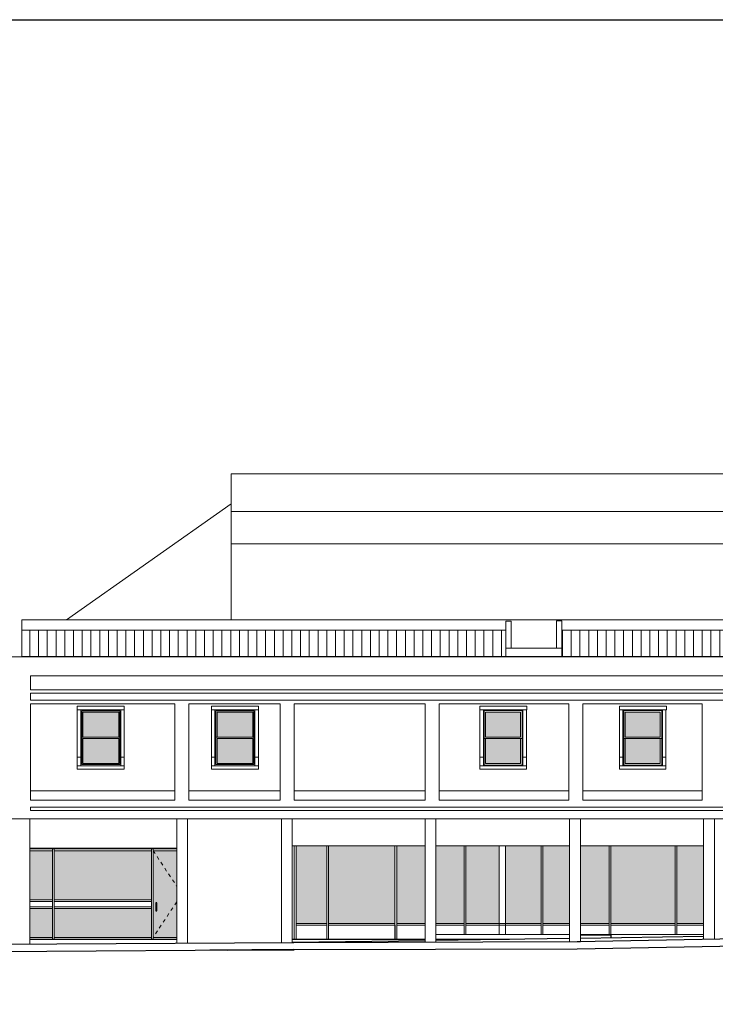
# Model space of a CAD drawing. Header units: metres. Extents: x -18231 to -17951, y 15132 to 15402.
# Tile 120 of 144: x -18162 to -18142, y 15374 to 15402. Entities that reach past the tile are written whole.
import ezdxf

# ---------------------------------------------------------------- set-up
doc = ezdxf.new("R2010")
doc.units = ezdxf.units.M
doc.linetypes.add('Trazo', pattern=[6.35, 3.175, -3.175])
doc.layers.get('0').update_dxf_attribs({"color": 1})
for name, color, linetype, lineweight in [('A-DOOR', 31, 'Continuous', 18), ('A-DOOR-FRAM', 31, 'Continuous', 25), ('A-FLOR', 192, 'Continuous', 25), ('A-FLOR-HRAL', 11, 'Continuous', 18), ('A-GLAZ', 151, 'Continuous', 18), ('A-GLAZ-CWMG', 51, 'Continuous', 18), ('A-ROOF', 132, 'Continuous', 9), ('A-ROOF-PATT', 132, 'Continuous', 9), ('A-WALL', 113, 'Continuous', 9), ('ATRAS', 21, 'Continuous', 9), ('I-FURN', 30, 'Continuous', 18), ('S-COLS', 52, 'Continuous', 18)]:
    doc.layers.add(name, color=color, linetype=linetype, lineweight=lineweight)
doc.layers.add('CORTADO', color=192, linetype='Continuous')

# ---------------------------------------------------------------- blocks, each defined once
blk = doc.blocks.new('Montante rectangular - Montante rectangular - 5 x 10 cm-511399-Norte')
at = {"layer": 'A-GLAZ-CWMG'}
for p, q in [((-11861, 304), (-11861, 104)), ((-11811, 104), (-11811, 304))]:
    blk.add_line(p, q, dxfattribs=at)
blk = doc.blocks.new('Montante rectangular - Montante rectangular - 5 x 10 cm-320597-Norte')
at = {"layer": 'A-GLAZ-CWMG'}
for p, q in [((-11811, 79), (-11811, 129)), ((-9907, 129), (-11811, 129)), ((-11811, 79), (-9907, 79)), ((-9907, 129), (-9907, 79))]:
    blk.add_line(p, q, dxfattribs=at)
blk = doc.blocks.new('Montante rectangular - Montante rectangular - 5 x 10 cm-511467-Norte')
at = {"layer": 'A-GLAZ-CWMG'}
for p, q in [((-9857, 79), (-9857, 129)), ((-9047, 129), (-9857, 129)), ((-9857, 79), (-9047, 79))]:
    blk.add_line(p, q, dxfattribs=at)
blk = doc.blocks.new('Montante rectangular - Montante rectangular - 5 x 10 cm-433019-Norte')
at = {"layer": 'A-GLAZ-CWMG'}
for p, q in [((-12741, 79), (-12741, 129)), ((-11861, 129), (-12741, 129)), ((-12741, 79), (-11861, 79)), ((-11861, 129), (-11861, 79))]:
    blk.add_line(p, q, dxfattribs=at)
blk = doc.blocks.new('Montante rectangular - Montante rectangular - 5 x 10 cm-433008-Norte')
at = {"layer": 'A-GLAZ-CWMG'}
for p, q in [((-11861, 104), (-11861, -319)), ((-11811, -319), (-11811, 104))]:
    blk.add_line(p, q, dxfattribs=at)
blk = doc.blocks.new('Montante rectangular - Montante rectangular - 5 x 10 cm-618272-Norte')
at = {"layer": 'A-GLAZ-CWMG'}
for p, q in [((-9907, 104), (-9907, -319)), ((-9857, -319), (-9857, 104))]:
    blk.add_line(p, q, dxfattribs=at)
blk = doc.blocks.new('Montante rectangular - Montante rectangular - 5 x 10 cm-433025-Norte')
at = {"layer": 'A-GLAZ-CWMG'}
blk.add_line((-12741, 104), (-12741, -319), dxfattribs=at)
blk = doc.blocks.new('Montante rectangular - Montante rectangular - 5 x 10 cm-510860-Norte')
at = {"layer": 'A-GLAZ-CWMG'}
blk.add_line((-12741, 2350), (-12741, 304), dxfattribs=at)
blk = doc.blocks.new('Montante rectangular - Montante rectangular - 5 x 10 cm-510866-Norte')
at = {"layer": 'A-GLAZ-CWMG'}
for p, q in [((-11861, 2350), (-11861, 304)), ((-11811, 304), (-11811, 2350))]:
    blk.add_line(p, q, dxfattribs=at)
blk = doc.blocks.new('Montante rectangular - Montante rectangular - 5 x 10 cm-511404-Norte')
at = {"layer": 'A-GLAZ-CWMG'}
blk.add_line((-12741, 304), (-12741, 104), dxfattribs=at)
blk = doc.blocks.new('Ventana de guillotina de 2 hojas - 1500x 1600mm 4-612031-Norte')
at = {"layer": 'A-GLAZ'}
for p, q in [((-18872, 6208), (-17785, 6208)), ((-18872, 4672), (-18872, 6208)), ((-17785, 6208), (-17785, 4672)), ((-18840, 6176), (-17817, 6176)), ((-18840, 5462), (-18840, 6176)), ((-17817, 6176), (-17817, 5462)), ((-17785, 5462), (-18872, 5462)), ((-18840, 5418), (-17817, 5418)), ((-18840, 4704), (-18840, 5418)), ((-17817, 5418), (-17817, 4704)), ((-17785, 4672), (-18872, 4672)), ((-17817, 4704), (-18840, 4704))]:
    blk.add_line(p, q, dxfattribs=at)
blk = doc.blocks.new('Aberturas1 - Aberturas-490163-Norte')
at = {"layer": 'I-FURN'}
for p, q in [((-19003, 6345), (-17658, 6345)), ((-19003, 6240), (-19003, 6345)), ((-17658, 6240), (-19003, 6240)), ((-19003, 4890), (-19003, 6240)), ((-19003, 6240), (-18903, 6240)), ((-18903, 6240), (-18903, 4890)), ((-17758, 4890), (-17758, 6240)), ((-17758, 6240), (-17658, 6240)), ((-17658, 6240), (-17658, 6345)), ((-17658, 6240), (-17658, 4890)), ((-19003, 4640), (-19003, 4890)), ((-19003, 4890), (-18903, 4890)), ((-18903, 4890), (-18903, 4640)), ((-17758, 4640), (-17758, 4890)), ((-17758, 4890), (-17658, 4890)), ((-17658, 4890), (-17658, 4640)), ((-18903, 4640), (-19003, 4640)), ((-19003, 4640), (-18903, 4640)), ((-19003, 4540), (-19003, 4640)), ((-18903, 4540), (-19003, 4540)), ((-18903, 4640), (-17758, 4640)), ((-17758, 4540), (-18903, 4540)), ((-17658, 4640), (-17758, 4640)), ((-17758, 4640), (-17658, 4640)), ((-17658, 4540), (-17758, 4540)), ((-17658, 4540), (-17658, 4640))]:
    blk.add_line(p, q, dxfattribs=at)
blk = doc.blocks.new('Ventana de guillotina de 2 hojas - 1300x 1600mm 3-612032-Norte')
at = {"layer": 'A-GLAZ'}
for p, q in [((-7358, 6221), (-6266, 6221)), ((-7358, 4659), (-7358, 6221)), ((-6266, 6221), (-6266, 4659)), ((-7314, 5462), (-7314, 6176)), ((-7314, 6176), (-6311, 6176)), ((-6311, 6176), (-6311, 5462)), ((-7358, 5418), (-6266, 5418)), ((-6311, 5462), (-7314, 5462)), ((-7314, 4704), (-7314, 5418)), ((-6311, 5418), (-6311, 4704)), ((-6247, 4659), (-7377, 4659)), ((-6311, 4704), (-7314, 4704))]:
    blk.add_line(p, q, dxfattribs=at)
blk = doc.blocks.new('Aberturas2 - Aberturas-491268-Norte')
at = {"layer": 'I-FURN'}
for p, q in [((-7477, 6345), (-6132, 6345)), ((-7477, 6240), (-7477, 6345)), ((-6132, 6240), (-7477, 6240)), ((-7477, 4890), (-7477, 6240)), ((-7477, 6240), (-7377, 6240)), ((-7377, 6240), (-7377, 4890)), ((-6247, 4890), (-6247, 6240)), ((-6247, 6240), (-6147, 6240)), ((-6147, 6240), (-6147, 4890)), ((-6132, 6240), (-6132, 6345)), ((-7477, 4640), (-7477, 4890)), ((-7477, 4890), (-7377, 4890)), ((-7377, 4890), (-7377, 4640)), ((-6247, 4640), (-6247, 4890)), ((-6247, 4890), (-6147, 4890)), ((-6147, 4890), (-6147, 4640)), ((-7377, 4640), (-7477, 4640)), ((-7477, 4640), (-7377, 4640)), ((-7477, 4540), (-7477, 4640)), ((-7377, 4540), (-7477, 4540)), ((-7377, 4640), (-6232, 4640)), ((-6232, 4540), (-7377, 4540)), ((-6147, 4640), (-6247, 4640)), ((-6232, 4640), (-6147, 4640)), ((-6147, 4540), (-6232, 4540)), ((-6147, 4540), (-6147, 4640))]:
    blk.add_line(p, q, dxfattribs=at)
blk = doc.blocks.new('fachada - fachada-494473-Norte')
at = {"layer": 'I-FURN'}
for p, q in [((23043, 7760), (-20987, 7760)), ((-20347, 6817), (-20347, 7217)), ((-20347, 7217), (22403, 7217)), ((22403, 6817), (-20347, 6817)), ((-20347, 6517), (-20347, 6717)), ((-20347, 6717), (22403, 6717)), ((22403, 6517), (-20347, 6517)), ((-20347, 6417), (-16208, 6417)), ((-20347, 3660), (-20347, 6417)), ((-16208, 6417), (-16208, 3660)), ((-15808, 3660), (-15808, 6417)), ((-15808, 6417), (-13197, 6417)), ((-13197, 6417), (-13197, 3660)), ((-12797, 3660), (-12797, 6417)), ((-12797, 6417), (-9042, 6417)), ((-9042, 6417), (-9042, 3660)), ((-8642, 3660), (-8642, 6417)), ((-8642, 6417), (-4931, 6417)), ((-4931, 6417), (-4931, 3660)), ((-4531, 3660), (-4531, 6417)), ((-4531, 6417), (-1112, 6417)), ((-1112, 6417), (-1112, 3660)), ((-16208, 3660), (-20347, 3660)), ((-20347, 3360), (-20347, 3460)), ((-20347, 3460), (22403, 3460)), ((-13197, 3660), (-15808, 3660)), ((-9042, 3660), (-12797, 3660)), ((-4931, 3660), (-8642, 3660)), ((-1112, 3660), (-4531, 3660)), ((-20987, 3120), (23043, 3120)), ((22403, 3360), (-20347, 3360))]:
    blk.add_line(p, q, dxfattribs=at)
blk = doc.blocks.new('Aberturas4 - Aberturas-498448-Norte')
at = {"layer": 'I-FURN'}
for p, q in [((-3480, 4890), (-3480, 6240)), ((-3480, 6240), (-3380, 6240)), ((-3479, 6345), (-2134, 6345)), ((-3479, 6240), (-3479, 6345)), ((-2134, 6240), (-3479, 6240)), ((-3380, 6240), (-3380, 4890)), ((-2250, 4890), (-2250, 6240)), ((-2250, 6240), (-2150, 6240)), ((-2150, 6240), (-2150, 4890)), ((-2134, 6240), (-2134, 6345)), ((-3480, 4640), (-3480, 4890)), ((-3480, 4890), (-3380, 4890)), ((-3380, 4890), (-3380, 4640)), ((-2250, 4640), (-2250, 4890)), ((-2250, 4890), (-2150, 4890)), ((-2150, 4890), (-2150, 4640)), ((-3380, 4640), (-3480, 4640)), ((-3479, 4640), (-3379, 4640)), ((-3479, 4540), (-3479, 4640)), ((-3379, 4540), (-3479, 4540)), ((-3379, 4640), (-2234, 4640)), ((-2234, 4540), (-3379, 4540)), ((-2150, 4640), (-2250, 4640)), ((-2234, 4640), (-2150, 4640)), ((-2150, 4540), (-2234, 4540)), ((-2150, 4540), (-2150, 4640))]:
    blk.add_line(p, q, dxfattribs=at)
blk = doc.blocks.new('Aberturas8 - Aberturas-498534-Norte')
at = {"layer": 'I-FURN'}
for p, q in [((-15164, 6345), (-13819, 6345)), ((-15164, 6240), (-15164, 6345)), ((-13819, 6240), (-15164, 6240)), ((-15164, 4890), (-15164, 6240)), ((-15164, 6240), (-15064, 6240)), ((-15064, 6240), (-15064, 4890)), ((-13919, 4890), (-13919, 6240)), ((-13919, 6240), (-13819, 6240)), ((-13819, 6240), (-13819, 6345)), ((-13819, 6240), (-13819, 4890)), ((-15164, 4640), (-15164, 4890)), ((-15164, 4890), (-15064, 4890)), ((-15064, 4890), (-15064, 4640)), ((-13919, 4640), (-13919, 4890)), ((-13919, 4890), (-13819, 4890)), ((-13819, 4890), (-13819, 4640)), ((-15064, 4640), (-15164, 4640)), ((-15164, 4640), (-15064, 4640)), ((-15164, 4540), (-15164, 4640)), ((-15064, 4540), (-15164, 4540)), ((-15064, 4640), (-13919, 4640)), ((-13919, 4540), (-15064, 4540)), ((-13819, 4640), (-13919, 4640)), ((-13919, 4640), (-13819, 4640)), ((-13819, 4540), (-13919, 4540)), ((-13819, 4540), (-13819, 4640))]:
    blk.add_line(p, q, dxfattribs=at)
blk = doc.blocks.new('Montante rectangular - Montante rectangular - 5 x 10 cm-277504-Norte')
at = {"layer": 'A-GLAZ-CWMG'}
for p, q in [((-7927, -61), (-8737, -61)), ((-8737, -111), (-7927, -111)), ((-7927, -61), (-7927, -111))]:
    blk.add_line(p, q, dxfattribs=at)
blk = doc.blocks.new('Montante rectangular - Montante rectangular - 5 x 10 cm-512813-Norte')
at = {"layer": 'A-GLAZ-CWMG'}
for p, q in [((-7877, -111), (-7877, -61)), ((-5727, -61), (-7877, -61)), ((-7877, -111), (-5727, -111)), ((-5727, -61), (-5727, -111))]:
    blk.add_line(p, q, dxfattribs=at)
blk = doc.blocks.new('Montante rectangular - Montante rectangular - 5 x 10 cm-250565-Norte')
at = {"layer": 'A-GLAZ-CWMG'}
for p, q in [((-5677, -111), (-5677, -61)), ((-4907, -61), (-5677, -61)), ((-5677, -111), (-4907, -111))]:
    blk.add_line(p, q, dxfattribs=at)
blk = doc.blocks.new('Montante rectangular - Montante rectangular - 5 x 10 cm-631473-Norte')
at = {"layer": 'A-GLAZ-CWMG'}
for p, q in [((-5727, 2350), (-5727, -86)), ((-5677, -86), (-5677, 2350))]:
    blk.add_line(p, q, dxfattribs=at)
blk = doc.blocks.new('Montante rectangular - Montante rectangular - 5 x 10 cm-517411-Norte')
at = {"layer": 'A-GLAZ-CWMG'}
for p, q in [((-5727, -86), (-5727, -187)), ((-5677, -187), (-5727, -187)), ((-5677, -187), (-5677, -86))]:
    blk.add_line(p, q, dxfattribs=at)
blk = doc.blocks.new('Montante rectangular - Montante rectangular - 5 x 10 cm-V2-Norte')
at = {"layer": 'A-GLAZ-CWMG'}
for p, q in [((-3777, -61), (-4597, -61)), ((-4597, -111), (-3777, -111)), ((-3777, -61), (-3777, -111))]:
    blk.add_line(p, q, dxfattribs=at)
blk = doc.blocks.new('Montante rectangular - Montante rectangular - 5 x 10 cm-514263-Norte')
at = {"layer": 'A-GLAZ-CWMG'}
for p, q in [((-3727, -111), (-3727, -61)), ((-1887, -61), (-3727, -61)), ((-3727, -111), (-1887, -111)), ((-1887, -61), (-1887, -111))]:
    blk.add_line(p, q, dxfattribs=at)
blk = doc.blocks.new('Montante rectangular - Montante rectangular - 5 x 10 cm-V3-Norte')
at = {"layer": 'A-GLAZ-CWMG'}
for p, q in [((-1837, -111), (-1837, -61)), ((-1072, -61), (-1837, -61)), ((-1837, -111), (-1072, -111))]:
    blk.add_line(p, q, dxfattribs=at)
blk = doc.blocks.new('Puerta de cristal abatible en muro cortina - Puerta de cristal abatible en muro cortina-532627-Norte')
at = {"layer": 'A-DOOR', "linetype": 'Trazo'}
for p, q in [((-16831, 2210), (-16157, 1197)), ((-16157, 744), (-16831, -269))]:
    blk.add_line(p, q, dxfattribs=at)
at = {"layer": 'A-DOOR-FRAM'}
for p, q in [((-16729, 722), (-16755, 722)), ((-16755, 722), (-16755, 493)), ((-16729, 493), (-16729, 722)), ((-16755, 493), (-16729, 493))]:
    blk.add_line(p, q, dxfattribs=at)
blk = doc.blocks.new('Montante rectangular - Montante rectangular - 5 x 10 cm-532562-Norte')
at = {"layer": 'A-GLAZ-CWMG'}
for p, q in [((-19712, 2260), (-19662, 2260)), ((-19712, 2260), (-19712, 781)), ((-19662, 2260), (-19662, 781))]:
    blk.add_line(p, q, dxfattribs=at)
blk = doc.blocks.new('Montante rectangular - Montante rectangular - 5 x 10 cm-V13-Norte')
at = {"layer": 'A-GLAZ-CWMG'}
for p, q in [((-19712, 781), (-19712, 581)), ((-19662, 781), (-19662, 581))]:
    blk.add_line(p, q, dxfattribs=at)
blk = doc.blocks.new('Montante rectangular - Montante rectangular - 5 x 10 cm-532480-Norte')
at = {"layer": 'A-GLAZ-CWMG'}
for p, q in [((-19712, 581), (-19712, -319)), ((-19662, 581), (-19662, -319))]:
    blk.add_line(p, q, dxfattribs=at)
blk = doc.blocks.new('Montante rectangular - Montante rectangular - 5 x 10 cm-532462-Norte')
at = {"layer": 'A-GLAZ-CWMG'}
for p, q in [((-19662, 756), (-19662, 806)), ((-16881, 806), (-19662, 806)), ((-16881, 756), (-19662, 756)), ((-16881, 806), (-16881, 756))]:
    blk.add_line(p, q, dxfattribs=at)
blk = doc.blocks.new('Montante rectangular - Montante rectangular - 5 x 10 cm-V14-Norte')
at = {"layer": 'A-GLAZ-CWMG'}
for p, q in [((-19712, 806), (-20357, 806)), ((-19712, 756), (-20357, 756)), ((-19712, 806), (-19712, 756))]:
    blk.add_line(p, q, dxfattribs=at)
blk = doc.blocks.new('Montante rectangular - Montante rectangular - 5 x 10 cm-532481-Norte')
at = {"layer": 'A-GLAZ-CWMG'}
for p, q in [((-19662, -319), (-19662, -269)), ((-19662, -269), (-16881, -269)), ((-16881, -269), (-16881, -319))]:
    blk.add_line(p, q, dxfattribs=at)
blk = doc.blocks.new('Montante rectangular - Montante rectangular - 5 x 10 cm-404578-Norte')
at = {"layer": 'A-GLAZ-CWMG'}
for p, q in [((-20357, -269), (-19712, -269)), ((-19712, -269), (-19712, -319))]:
    blk.add_line(p, q, dxfattribs=at)
blk = doc.blocks.new('Montante rectangular - Montante rectangular - 5 x 10 cm-V15-Norte')
at = {"layer": 'A-GLAZ-CWMG'}
for p, q in [((-16831, -319), (-16831, -269)), ((-16831, -269), (-16157, -269))]:
    blk.add_line(p, q, dxfattribs=at)
blk = doc.blocks.new('Montante rectangular - Montante rectangular - 5 x 10 cm-V16-Norte')
at = {"layer": 'A-GLAZ-CWMG'}
for p, q in [((-16831, 2210), (-16831, 2260)), ((-16157, 2260), (-16831, 2260)), ((-16157, 2210), (-16831, 2210))]:
    blk.add_line(p, q, dxfattribs=at)
blk = doc.blocks.new('Montante rectangular - Montante rectangular - 5 x 10 cm-532495-Norte')
at = {"layer": 'A-GLAZ-CWMG'}
for p, q in [((-19662, 2210), (-19662, 2260)), ((-16881, 2260), (-19662, 2260)), ((-16881, 2260), (-16881, 2210)), ((-16881, 2210), (-19662, 2210))]:
    blk.add_line(p, q, dxfattribs=at)
blk = doc.blocks.new('Montante rectangular - Montante rectangular - 5 x 10 cm-V17-Norte')
at = {"layer": 'A-GLAZ-CWMG'}
for p, q in [((-19712, 2260), (-20357, 2260)), ((-19712, 2260), (-19712, 2210)), ((-19712, 2210), (-20357, 2210))]:
    blk.add_line(p, q, dxfattribs=at)

msp = doc.modelspace()

# ---------------------------------------------------------------- hatches: boundary and pattern name
at = {"layer": 'A-FLOR-HRAL', "true_color": 0xc7c8ca, "transparency": 33554483}
h = msp.add_hatch(color=9, dxfattribs=at)
h.dxf.hatch_style = 1
h.paths.add_polyline_path([(-18159.497, 15381.551), (-18159.497, 15382.267), (-18160.523, 15382.267), (-18160.523, 15381.551)])
h.paths.add_polyline_path([(-18159.497, 15380.79), (-18159.497, 15381.506), (-18160.523, 15381.506), (-18160.523, 15380.79)])
h.paths.add_polyline_path([(-18156.674, 15381.551), (-18155.649, 15381.551), (-18155.649, 15382.267), (-18156.674, 15382.267)])
h.paths.add_polyline_path([(-18156.674, 15380.79), (-18155.649, 15380.79), (-18155.649, 15381.506), (-18156.674, 15381.506)])
h.paths.add_polyline_path([(-18147.962, 15381.551), (-18147.962, 15382.267), (-18148.967, 15382.267), (-18148.967, 15381.551)])
h.paths.add_polyline_path([(-18147.962, 15380.79), (-18147.962, 15381.506), (-18148.967, 15381.506), (-18148.967, 15380.79)])
h.paths.add_polyline_path([(-18143.954, 15381.551), (-18143.954, 15382.267), (-18144.959, 15382.267), (-18144.959, 15381.551)])
h.paths.add_polyline_path([(-18144.959, 15381.506), (-18144.959, 15380.79), (-18143.954, 15380.79), (-18143.954, 15381.506)])
h = msp.add_hatch(color=9, dxfattribs=at)
h.dxf.hatch_style = 1
h.paths.add_polyline_path([(-18153.526, 15378.431), (-18154.408, 15378.431), (-18154.408, 15376.38), (-18154.408, 15376.204), (-18153.526, 15376.204), (-18153.526, 15376.38)])
h.paths.add_polyline_path([(-18153.476, 15376.38), (-18153.476, 15376.204), (-18151.567, 15376.204), (-18151.567, 15376.38), (-18151.567, 15378.431), (-18153.476, 15378.431)])
h.paths.add_polyline_path([(-18151.517, 15376.38), (-18151.517, 15376.204), (-18150.705, 15376.204), (-18150.705, 15378.431), (-18151.517, 15378.431)])
h = msp.add_hatch(color=9, dxfattribs=at)
h.dxf.hatch_style = 1
h.paths.add_polyline_path([(-18149.582, 15378.431), (-18150.394, 15378.431), (-18150.394, 15376.204), (-18149.582, 15376.204)])
h.paths.add_polyline_path([(-18149.532, 15376.204), (-18148.574, 15376.204), (-18148.574, 15378.431), (-18149.532, 15378.431)])
h.paths.add_polyline_path([(-18147.376, 15378.431), (-18148.394, 15378.431), (-18148.394, 15376.204), (-18147.376, 15376.204)])
h.paths.add_polyline_path([(-18146.554, 15378.431), (-18147.326, 15378.431), (-18147.326, 15376.204), (-18146.554, 15376.204)])
h = msp.add_hatch(color=9, dxfattribs=at)
h.dxf.hatch_style = 1
h.paths.add_polyline_path([(-18145.421, 15378.431), (-18146.244, 15378.431), (-18146.244, 15376.204), (-18145.421, 15376.204)])
h.paths.add_polyline_path([(-18143.526, 15378.431), (-18145.371, 15378.431), (-18145.371, 15376.204), (-18143.526, 15376.204)])
h.paths.add_polyline_path([(-18142.709, 15378.431), (-18143.476, 15378.431), (-18143.476, 15376.204), (-18142.709, 15376.204)])
h = msp.add_hatch(color=9, dxfattribs=at)
h.dxf.hatch_style = 1
h.paths.add_polyline_path([(-18161.397, 15376.632), (-18162.044, 15376.632), (-18162.044, 15375.805), (-18161.397, 15375.805)])
h.paths.add_polyline_path([(-18161.397, 15378.29), (-18162.044, 15378.29), (-18162.044, 15376.883), (-18161.397, 15376.883)])
h.paths.add_polyline_path([(-18158.559, 15378.29), (-18161.347, 15378.29), (-18161.347, 15376.883), (-18158.559, 15376.883)])
h.paths.add_polyline_path([(-18158.559, 15376.632), (-18161.347, 15376.632), (-18161.347, 15375.805), (-18158.559, 15375.805)])
h.paths.add_polyline_path([(-18158.509, 15378.29), (-18158.509, 15376.858), (-18158.509, 15376.657), (-18158.509, 15375.805), (-18157.833, 15376.82), (-18157.833, 15377.275)])
h.paths.add_polyline_path([(-18158.407, 15376.798), (-18158.407, 15376.569), (-18158.433, 15376.569), (-18158.433, 15376.798)], flags=16)
h.paths.add_polyline_path([(-18157.833, 15378.29), (-18158.509, 15378.29), (-18157.833, 15377.275)], flags=17)
h.paths.add_polyline_path([(-18157.833, 15376.82), (-18158.509, 15375.805), (-18157.833, 15375.805)], flags=17)
at = {"layer": 'A-ROOF-PATT'}
h = msp.add_hatch(dxfattribs=at)
h.set_pattern_fill('FP_1', color=256, scale=0.001003, style=0, pattern_type=2)
h.set_pattern_definition([(270, (-18143.5007, 15383.20744), (0.2506395, 2e-17), [])])
h.paths.add_polyline_path([(-18138.739, 15383.864), (-18128.111, 15383.864), (-18128.111, 15384.62), (-18138.739, 15384.62), (-18138.739, 15384.044)])
h.paths.add_polyline_path([(-18162.274, 15383.864), (-18148.383, 15383.864), (-18148.383, 15384.62), (-18162.274, 15384.62), (-18162.274, 15383.985)])
h.paths.add_polyline_path([(-18118.934, 15383.864), (-18118.934, 15384.62), (-18126.273, 15384.62), (-18126.273, 15383.864), (-18119.177, 15383.864)])
h.paths.add_polyline_path([(-18146.779, 15383.864), (-18140.403, 15383.866), (-18140.403, 15384.62), (-18146.779, 15384.62), (-18146.779, 15384.083)])

# ---------------------------------------------------------------- linework, layer by layer
msp.add_lwpolyline([(-18070.692, 15345.555), (-18202.336, 15345.555), (-18202.336, 15402.127), (-18070.692, 15402.127)], close=True)
at = {"layer": 'A-FLOR'}
for p, q in [((-18126.602, 15376.075), (-18146.343, 15375.674)), ((-18146.244, 15375.874), (-18145.371, 15375.874)), ((-18146.244, 15375.785), (-18142.709, 15375.837)), ((-18145.371, 15375.887), (-18145.371, 15375.798)), ((-18154.472, 15375.653), (-18184.933, 15375.473)), ((-18162.044, 15375.755), (-18157.833, 15375.755)), ((-18154.515, 15375.755), (-18150.705, 15375.755)), ((-18154.515, 15375.663), (-18150.705, 15375.719)), ((-18146.343, 15375.674), (-18154.472, 15375.653)), ((-18150.394, 15375.724), (-18146.554, 15375.78)), ((-18150.394, 15375.755), (-18148.283, 15375.755)), ((-18154.472, 15375.453), (-18156.885, 15375.434)), ((-18156.383, 15375.435), (-18154.459, 15375.452)), ((-18154.459, 15375.453), (-18154.459, 15375.452))]:
    msp.add_line(p, q, dxfattribs=at)
at = {"layer": 'A-ROOF'}
for p, q in [((-18162.274, 15383.985), (-18162.274, 15384.62)), ((-18148.383, 15384.62), (-18162.274, 15384.62)), ((-18140.403, 15384.62), (-18146.779, 15384.62))]:
    msp.add_line(p, q, dxfattribs=at)
at = {"layer": 'A-WALL'}
for p, q in [((-18118.934, 15384.91), (-18162.274, 15384.91)), ((-18162.274, 15384.91), (-18162.274, 15384.62)), ((-18148.383, 15383.864), (-18148.383, 15384.872)), ((-18148.233, 15384.872), (-18148.383, 15384.872)), ((-18148.233, 15384.872), (-18148.233, 15384.101)), ((-18146.929, 15384.101), (-18146.929, 15384.88)), ((-18146.779, 15384.88), (-18146.929, 15384.88)), ((-18146.779, 15384.88), (-18146.779, 15383.864)), ((-18146.779, 15384.101), (-18148.383, 15384.101)), ((-18162.274, 15383.985), (-18162.274, 15383.864)), ((-18118.533, 15383.864), (-18162.274, 15383.864)), ((-18162.034, 15380.005), (-18157.884, 15380.005)), ((-18157.483, 15380.005), (-18154.866, 15380.005)), ((-18154.464, 15380.005), (-18150.7, 15380.005)), ((-18150.299, 15380.005), (-18146.579, 15380.005)), ((-18146.178, 15380.005), (-18142.749, 15380.005)), ((-18142.398, 15379.203), (-18142.398, 15375.754)), ((-18154.515, 15378.431), (-18150.705, 15378.431)), ((-18150.394, 15378.431), (-18146.554, 15378.431)), ((-18148.574, 15375.887), (-18148.574, 15378.431)), ((-18148.394, 15378.431), (-18148.394, 15375.887)), ((-18146.244, 15378.431), (-18142.709, 15378.431)), ((-18162.044, 15378.36), (-18157.833, 15378.36)), ((-18161.397, 15376.832), (-18162.044, 15376.832)), ((-18162.044, 15376.682), (-18161.397, 15376.682)), ((-18161.397, 15376.682), (-18161.397, 15376.832)), ((-18158.559, 15376.832), (-18161.347, 15376.832)), ((-18161.347, 15376.832), (-18161.347, 15376.682)), ((-18161.347, 15376.682), (-18158.559, 15376.682)), ((-18158.559, 15376.682), (-18158.559, 15376.832)), ((-18151.567, 15376.154), (-18153.476, 15376.154)), ((-18153.476, 15376.154), (-18153.476, 15375.755)), ((-18151.567, 15375.755), (-18151.567, 15376.154)), ((-18150.705, 15376.154), (-18151.517, 15376.154)), ((-18151.517, 15376.154), (-18151.517, 15375.755)), ((-18149.582, 15376.154), (-18150.394, 15376.154)), ((-18147.376, 15376.154), (-18149.532, 15376.154)), ((-18148.574, 15376.078), (-18148.574, 15376.154)), ((-18148.394, 15376.154), (-18148.394, 15376.078)), ((-18146.554, 15376.154), (-18147.326, 15376.154)), ((-18145.421, 15376.154), (-18146.244, 15376.154)), ((-18143.526, 15376.154), (-18145.371, 15376.154)), ((-18142.709, 15376.154), (-18143.476, 15376.154)), ((-18150.394, 15375.887), (-18149.582, 15375.887)), ((-18149.582, 15375.887), (-18149.582, 15375.963)), ((-18149.532, 15375.963), (-18149.532, 15375.887)), ((-18149.532, 15375.887), (-18147.376, 15375.887)), ((-18147.376, 15375.887), (-18147.376, 15375.963)), ((-18147.326, 15375.963), (-18147.326, 15375.887)), ((-18147.326, 15375.887), (-18146.554, 15375.887)), ((-18146.244, 15375.887), (-18145.421, 15375.887)), ((-18145.421, 15375.887), (-18145.421, 15375.963)), ((-18145.371, 15375.963), (-18145.371, 15375.887)), ((-18145.371, 15375.887), (-18143.526, 15375.887)), ((-18143.526, 15375.887), (-18143.526, 15375.963)), ((-18143.476, 15375.963), (-18143.476, 15375.887)), ((-18143.476, 15375.887), (-18142.709, 15375.887)), ((-18154.825, 15375.651), (-18154.825, 15375.653))]:
    msp.add_line(p, q, dxfattribs=at)
at = {"layer": 'ATRAS'}
for p, q in [((-18156.27, 15389.102), (-18124.668, 15389.102)), ((-18156.27, 15389.102), (-18156.27, 15384.91)), ((-18156.27, 15388.016), (-18124.668, 15388.016)), ((-18156.27, 15387.096), (-18124.699, 15387.096))]:
    msp.add_line(p, q, dxfattribs=at)
at = {"layer": 'ATRAS', "lineweight": 13}
msp.add_line((-18160.994, 15384.91), (-18156.27, 15388.243), dxfattribs=at)
at = {"layer": 'CORTADO'}
for p, q in [((-18146.343, 15375.473), (-18126.602, 15375.874)), ((-18184.933, 15375.272), (-18154.472, 15375.453)), ((-18154.472, 15375.453), (-18146.343, 15375.473)), ((-18145.371, 15375.493), (-18145.371, 15375.473))]:
    msp.add_line(p, q, dxfattribs=at)
at = {"layer": 'S-COLS'}
for p, q in [((-18162.044, 15375.609), (-18162.044, 15379.203)), ((-18157.833, 15379.203), (-18157.833, 15375.634)), ((-18157.522, 15375.635), (-18157.522, 15379.203)), ((-18154.825, 15379.203), (-18154.825, 15375.653)), ((-18154.515, 15375.653), (-18154.515, 15379.203)), ((-18150.705, 15379.203), (-18150.705, 15375.664)), ((-18150.394, 15375.664), (-18150.394, 15379.203)), ((-18146.554, 15379.203), (-18146.554, 15375.676)), ((-18146.244, 15375.676), (-18146.244, 15379.203)), ((-18142.709, 15379.203), (-18142.709, 15375.754)), ((-18142.398, 15375.754), (-18142.398, 15379.203)), ((-18154.458, 15375.755), (-18154.458, 15378.431)), ((-18162.221, 15375.608), (-18162.675, 15375.608)), ((-18154.528, 15375.653), (-18154.825, 15375.653)), ((-18150.394, 15375.664), (-18150.705, 15375.664)), ((-18146.244, 15375.676), (-18146.554, 15375.676)), ((-18142.398, 15375.754), (-18142.709, 15375.754))]:
    msp.add_line(p, q, dxfattribs=at)

# ---------------------------------------------------------------- block references
at = {"layer": 'A-DOOR', "xscale": 0.001002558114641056, "yscale": 0.001002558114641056, "zscale": 0.001002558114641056}
msp.add_blockref('Puerta de cristal abatible en muro cortina - Puerta de cristal abatible en muro cortina-532627-Norte', (-18141.635, 15376.075), dxfattribs=at)
at = {"layer": 'A-GLAZ', "xscale": 0.001002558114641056, "yscale": 0.001002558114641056, "zscale": 0.001002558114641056}
for name, p in [('Ventana de guillotina de 2 hojas - 1500x 1600mm 4-612031-Norte', (-18141.635, 15376.075)), ('Ventana de guillotina de 2 hojas - 1500x 1600mm 4-612031-Norte', (-18137.786, 15376.075)), ('Ventana de guillotina de 2 hojas - 1300x 1600mm 3-612032-Norte', (-18141.635, 15376.075)), ('Ventana de guillotina de 2 hojas - 1300x 1600mm 3-612032-Norte', (-18137.627, 15376.075))]:
    msp.add_blockref(name, p, dxfattribs=at)
at = {"layer": 'A-GLAZ-CWMG', "xscale": 0.001002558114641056, "yscale": 0.001002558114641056, "zscale": 0.001002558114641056}
for name, p in [('Montante rectangular - Montante rectangular - 5 x 10 cm-510860-Norte', (-18141.635, 15376.075)), ('Montante rectangular - Montante rectangular - 5 x 10 cm-510866-Norte', (-18141.635, 15376.075)), ('Montante rectangular - Montante rectangular - 5 x 10 cm-510866-Norte', (-18139.676, 15376.075)), ('Montante rectangular - Montante rectangular - 5 x 10 cm-631473-Norte', (-18143.841, 15376.075)), ('Montante rectangular - Montante rectangular - 5 x 10 cm-631473-Norte', (-18141.635, 15376.075)), ('Montante rectangular - Montante rectangular - 5 x 10 cm-631473-Norte', (-18139.68, 15376.075)), ('Montante rectangular - Montante rectangular - 5 x 10 cm-631473-Norte', (-18137.785, 15376.075)), ('Montante rectangular - Montante rectangular - 5 x 10 cm-V17-Norte', (-18141.635, 15376.075)), ('Montante rectangular - Montante rectangular - 5 x 10 cm-532562-Norte', (-18141.635, 15376.075)), ('Montante rectangular - Montante rectangular - 5 x 10 cm-532495-Norte', (-18141.635, 15376.075)), ('Montante rectangular - Montante rectangular - 5 x 10 cm-532562-Norte', (-18138.797, 15376.075)), ('Montante rectangular - Montante rectangular - 5 x 10 cm-V16-Norte', (-18141.635, 15376.075)), ('Montante rectangular - Montante rectangular - 5 x 10 cm-V14-Norte', (-18141.635, 15376.075)), ('Montante rectangular - Montante rectangular - 5 x 10 cm-V14-Norte', (-18141.635, 15375.874)), ('Montante rectangular - Montante rectangular - 5 x 10 cm-V13-Norte', (-18141.635, 15376.075)), ('Montante rectangular - Montante rectangular - 5 x 10 cm-532462-Norte', (-18141.635, 15376.075)), ('Montante rectangular - Montante rectangular - 5 x 10 cm-532462-Norte', (-18141.635, 15375.874)), ('Montante rectangular - Montante rectangular - 5 x 10 cm-V13-Norte', (-18138.797, 15376.075)), ('Montante rectangular - Montante rectangular - 5 x 10 cm-532480-Norte', (-18141.635, 15376.075)), ('Montante rectangular - Montante rectangular - 5 x 10 cm-532480-Norte', (-18138.797, 15376.075)), ('Montante rectangular - Montante rectangular - 5 x 10 cm-511404-Norte', (-18141.635, 15376.075)), ('Montante rectangular - Montante rectangular - 5 x 10 cm-433019-Norte', (-18141.635, 15376.075)), ('Montante rectangular - Montante rectangular - 5 x 10 cm-433025-Norte', (-18141.635, 15376.075)), ('Montante rectangular - Montante rectangular - 5 x 10 cm-511399-Norte', (-18141.635, 15376.075)), ('Montante rectangular - Montante rectangular - 5 x 10 cm-433008-Norte', (-18141.635, 15376.075)), ('Montante rectangular - Montante rectangular - 5 x 10 cm-320597-Norte', (-18141.635, 15376.075)), ('Montante rectangular - Montante rectangular - 5 x 10 cm-511399-Norte', (-18139.676, 15376.075)), ('Montante rectangular - Montante rectangular - 5 x 10 cm-618272-Norte', (-18141.635, 15376.075)), ('Montante rectangular - Montante rectangular - 5 x 10 cm-511467-Norte', (-18141.635, 15376.075)), ('Montante rectangular - Montante rectangular - 5 x 10 cm-277504-Norte', (-18141.635, 15376.266)), ('Montante rectangular - Montante rectangular - 5 x 10 cm-512813-Norte', (-18141.635, 15376.266)), ('Montante rectangular - Montante rectangular - 5 x 10 cm-250565-Norte', (-18141.635, 15376.266)), ('Montante rectangular - Montante rectangular - 5 x 10 cm-V2-Norte', (-18141.635, 15376.266)), ('Montante rectangular - Montante rectangular - 5 x 10 cm-514263-Norte', (-18141.635, 15376.266)), ('Montante rectangular - Montante rectangular - 5 x 10 cm-V3-Norte', (-18141.635, 15376.266)), ('Montante rectangular - Montante rectangular - 5 x 10 cm-517411-Norte', (-18143.841, 15376.075)), ('Montante rectangular - Montante rectangular - 5 x 10 cm-517411-Norte', (-18141.635, 15376.075)), ('Montante rectangular - Montante rectangular - 5 x 10 cm-517411-Norte', (-18139.68, 15376.075)), ('Montante rectangular - Montante rectangular - 5 x 10 cm-517411-Norte', (-18137.785, 15376.075)), ('Montante rectangular - Montante rectangular - 5 x 10 cm-404578-Norte', (-18141.635, 15376.075)), ('Montante rectangular - Montante rectangular - 5 x 10 cm-532481-Norte', (-18141.635, 15376.075)), ('Montante rectangular - Montante rectangular - 5 x 10 cm-V15-Norte', (-18141.635, 15376.075))]:
    msp.add_blockref(name, p, dxfattribs=at)
at = {"layer": 'I-FURN', "xscale": 0.001002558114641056, "yscale": 0.001002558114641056, "zscale": 0.001002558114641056}
for name in ['fachada - fachada-494473-Norte', 'Aberturas1 - Aberturas-490163-Norte', 'Aberturas8 - Aberturas-498534-Norte', 'Aberturas2 - Aberturas-491268-Norte', 'Aberturas4 - Aberturas-498448-Norte']:
    msp.add_blockref(name, (-18141.635, 15376.075), dxfattribs=at)

doc.saveas('drawing.dxf')
